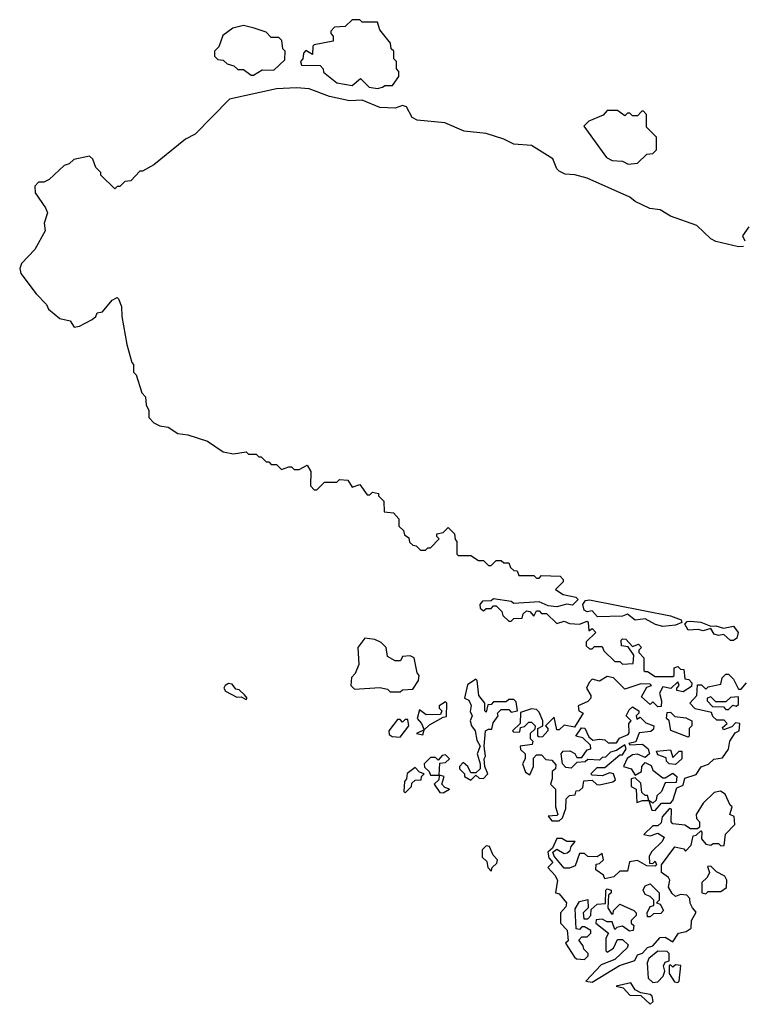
# Model space of a CAD drawing. Extents: x 2528705 to 2678277, y 911730 to 1023331.
# Tile 11 of 241: x 2555539 to 2558404, y 917953 to 921850. Entities that reach past the tile are written whole.
import ezdxf

# ---------------------------------------------------------------- set-up
doc = ezdxf.new("R2010")
doc.units = 0

msp = doc.modelspace()

# ---------------------------------------------------------------- linework, layer by layer
at = {"layer": '0CON20XD'}
for points in [[(2556955, 921577.5), (2556975, 921582.5), (2556985, 921590), (2557015, 921590), (2557040, 921625), (2557040, 921645), (2557030, 921655), (2557030, 921685), (2557020, 921695), (2557020, 921725), (2557010, 921735), (2557007, 921757), (2556965, 921810), (2556955, 921840), (2556895, 921840), (2556885, 921850), (2556855, 921850), (2556827, 921823), (2556785, 921820), (2556770, 921805), (2556770, 921795), (2556780, 921785), (2556780, 921765), (2556705, 921750), (2556700, 921745), (2556698.3, 921711.7), (2556671.7, 921728.3), (2556663, 921717), (2556660, 921695), (2556650, 921685), (2556655, 921670), (2556728.3, 921668.3), (2556740, 921655), (2556741.7, 921641.7), (2556795, 921600), (2556855, 921590), (2556887.5, 921617.5), (2556923, 921583), (2556955, 921577.5)], [(2556465, 921630), (2556498.3, 921651.7), (2556545, 921650), (2556588.3, 921691.7), (2556590, 921725), (2556580, 921735), (2556577, 921767), (2556565, 921780), (2556535, 921780), (2556515, 921800), (2556467, 921817), (2556425, 921827.5), (2556383, 921817), (2556343, 921787), (2556327, 921743), (2556310, 921725), (2556310, 921705), (2556323, 921693), (2556345, 921690), (2556360, 921675), (2556387, 921667), (2556403, 921653), (2556425, 921652.5), (2556455, 921630), (2556465, 921630)], [(2558405, 920952.5), (2558385, 920951.2), (2558295, 920972.5), (2558275, 920982.5), (2558220, 921035), (2558115, 921072.5), (2558075, 921097.5), (2558033, 921103), (2557975, 921130), (2557955, 921147.5), (2557785, 921222.5), (2557736.4, 921236.4), (2557698.3, 921238.3), (2557675, 921250), (2557665, 921260), (2557649.3, 921299.3), (2557565, 921352.5), (2557495, 921357.5), (2557455, 921377.5), (2557385, 921400), (2557298.3, 921408.3), (2557221.7, 921441.7), (2557113, 921453), (2557093.3, 921463.3), (2557070, 921505), (2557055, 921510), (2557025, 921500), (2556965, 921502.5), (2556895, 921531.2), (2556845, 921528.6), (2556765, 921546.2), (2556685, 921576.2), (2556635, 921580), (2556555, 921576), (2556370, 921535), (2556233, 921397), (2556195, 921377.5), (2556070, 921275), (2556025, 921250), (2556015, 921250), (2555978.3, 921211.7), (2555955, 921210), (2555935, 921190), (2555925, 921190), (2555915, 921180), (2555860, 921235), (2555860, 921245), (2555840, 921265), (2555828.3, 921298.3), (2555815, 921310), (2555753, 921297), (2555735, 921280), (2555715, 921272.5), (2555655, 921217.5), (2555635, 921207.5), (2555613, 921207), (2555598.3, 921191.7)], [(2557948.3, 921278.3), (2557985, 921282.5), (2558021.7, 921318.3), (2558045, 921320), (2558060, 921335), (2558060, 921385), (2558020, 921425), (2558020, 921475), (2558008.3, 921488.3), (2558001.7, 921488.3), (2557985, 921470), (2557965, 921470), (2557955, 921480), (2557945, 921480), (2557935, 921470), (2557905, 921490), (2557865, 921490), (2557848.3, 921471.7), (2557791.7, 921448.3), (2557771.7, 921428.3), (2557862.5, 921305), (2557885, 921292.5), (2557925, 921290), (2557948.3, 921278.3)], [(2555598.3, 921191.7), (2555600, 921165), (2555641.2, 921105), (2555648.8, 921085), (2555636, 921045), (2555640, 921015), (2555599.1, 920940.9), (2555546.2, 920885), (2555538.8, 920865), (2555543.8, 920845), (2555603.8, 920765), (2555645, 920722.5), (2555653.3, 920705), (2555697.3, 920667.3), (2555738.2, 920658.2), (2555755, 920632.5), (2555775, 920636.7), (2555826.2, 920663.8), (2555840, 920675), (2555845, 920690), (2555866.4, 920693.6), (2555905, 920740), (2555925, 920750), (2555930, 920745), (2555942.5, 920715), (2555943.3, 920675), (2555962.5, 920565), (2555983, 920493), (2555990, 920485), (2555990, 920455), (2556000, 920445), (2556023, 920373), (2556037, 920357), (2556040, 920325), (2556050, 920305), (2556050, 920275), (2556070, 920255), (2556093, 920243), (2556127, 920237), (2556165, 920212.5), (2556205, 920207.5), (2556281.7, 920181.7), (2556345, 920140), (2556385, 920132.5), (2556435, 920140), (2556445, 920130), (2556475, 920130), (2556485, 920120), (2556495, 920120), (2556515, 920100), (2556525, 920100), (2556535, 920090), (2556555, 920090), (2556575, 920070), (2556605, 920080), (2556615, 920080), (2556625, 920070), (2556645, 920070), (2556677, 920087), (2556691.7, 920061.7), (2556690, 920005), (2556705, 919990), (2556715, 919990), (2556745, 920020), (2556795, 920020), (2556805, 920030), (2556838.3, 920028.3), (2556855, 920000), (2556885, 920010), (2556915, 919970), (2556925, 919970), (2556935, 919980), (2556960, 919975), (2556960, 919965), (2556980, 919945), (2556981.7, 919901.7), (2557018.3, 919898.3), (2557040, 919875), (2557040, 919845), (2557058.3, 919828.3), (2557061.7, 919811.7), (2557080, 919800), (2557081.7, 919781.7), (2557095, 919770), (2557108.3, 919768.3), (2557125, 919750), (2557145, 919750), (2557155, 919760), (2557165, 919760), (2557200, 919795), (2557190, 919805), (2557190, 919815), (2557215, 919820), (2557235, 919840), (2557260, 919815), (2557263, 919793), (2557270, 919785), (2557270, 919735), (2557275, 919730), (2557325, 919730), (2557355, 919710), (2557375, 919710), (2557395, 919690), (2557405, 919690), (2557425, 919710), (2557445, 919710), (2557455, 919700), (2557475, 919700), (2557481.7, 919681.7), (2557495, 919670), (2557508.3, 919668.3), (2557515, 919650), (2557575, 919650), (2557585, 919640), (2557595, 919640), (2557605, 919650), (2557678.3, 919648.3), (2557690, 919635), (2557690, 919625), (2557660, 919595), (2557690, 919575), (2557740, 919565), (2557750, 919555), (2557727, 919533), (2557705, 919536.7), (2557665, 919526), (2557630.7, 919530.7), (2557595, 919546.2), (2557495, 919540), (2557485, 919547.5), (2557415, 919557.5), (2557405, 919550), (2557371.7, 919548.3), (2557360, 919535), (2557361.7, 919521.7), (2557375, 919510), (2557385, 919520), (2557405, 919520), (2557415, 919530), (2557425, 919530), (2557448.3, 919508.3), (2557451.7, 919491.7), (2557475, 919470), (2557485, 919470), (2557495, 919480), (2557528.3, 919481.7), (2557531.7, 919498.3), (2557545, 919510), (2557558.3, 919508.3), (2557575, 919490), (2557585, 919510), (2557595, 919510), (2557605, 919500), (2557625, 919500), (2557665, 919460), (2557695, 919470), (2557715, 919460), (2557755, 919457.5), (2557785, 919470), (2557790, 919465), (2557791.7, 919431.7), (2557805, 919440), (2557820, 919425), (2557781.7, 919388.3), (2557781.7, 919371.7), (2557795, 919360), (2557805, 919360), (2557815, 919370), (2557845, 919370), (2557851.7, 919351.7), (2557895, 919310), (2557915, 919310), (2557925, 919300), (2557968.3, 919301.7), (2557970, 919335), (2557948.3, 919368.3), (2557921.7, 919371.7), (2557920, 919395), (2557925, 919400), (2557938.3, 919398.3), (2557965, 919370), (2557988.3, 919378.3), (2558000, 919365), (2557990, 919355), (2557990, 919345), (2558010, 919325), (2558010, 919275), (2558015, 919270), (2558025, 919270), (2558055, 919250), (2558125, 919250), (2558130, 919255), (2558130, 919285), (2558145, 919290), (2558155, 919280), (2558168.3, 919278.3), (2558171.7, 919241.7), (2558188.3, 919238.3), (2558200, 919225), (2558198.3, 919211.7), (2558165, 919190), (2558140, 919195), (2558140, 919205), (2558150, 919215), (2558145, 919230), (2558117, 919203), (2558085, 919210), (2558072.5, 919185), (2558080, 919155), (2558078.3, 919131.7), (2558065, 919130), (2558045, 919150), (2558035, 919140), (2558000, 919170), (2558021.7, 919208.3), (2558040, 919215), (2558035, 919220), (2557998.3, 919221.7), (2557935, 919200), (2557890, 919245), (2557865, 919250), (2557835, 919232.5), (2557805, 919240), (2557793, 919227), (2557782.5, 919205), (2557800, 919175), (2557800, 919165), (2557788.3, 919151.7), (2557750, 919135), (2557752.5, 919115), (2557770, 919105), (2557735, 919050), (2557695, 919057.5), (2557675, 919040), (2557665, 919040), (2557655, 919090), (2557620, 919055), (2557630, 919045), (2557630, 919035), (2557608.3, 919011.7), (2557595, 919010), (2557590, 919015), (2557590, 919045), (2557610, 919055), (2557610, 919075), (2557595, 919110), (2557585, 919120), (2557565, 919122.5), (2557521.7, 919108.3), (2557520, 919065), (2557490, 919035), (2557495, 919030), (2557518.3, 919031.7), (2557521.7, 919048.3), (2557537, 919053), (2557555, 919070), (2557565, 919070), (2557580, 919055), (2557578.3, 919041.7), (2557560, 919025), (2557560, 919005), (2557570, 918995), (2557568.3, 918981.7), (2557520, 918975), (2557521.7, 918961.7), (2557540, 918945), (2557540, 918925), (2557530, 918905), (2557541.7, 918871.7), (2557558.3, 918861.7), (2557572.5, 918895), (2557573, 918927), (2557585, 918940), (2557605, 918940), (2557621.7, 918921.7), (2557645, 918920), (2557661.7, 918901.7), (2557660, 918885), (2557647.5, 918875), (2557647.5, 918845), (2557640, 918825), (2557660, 918805), (2557660, 918735), (2557670, 918705), (2557665, 918700), (2557631.7, 918698.3), (2557645, 918680), (2557675, 918680), (2557688.3, 918691.7), (2557701.7, 918728.3), (2557703, 918767), (2557715, 918780), (2557738.3, 918781.7), (2557741.7, 918798.3), (2557755, 918800), (2557768.3, 918811.7), (2557771.7, 918838.3), (2557805, 918840), (2557823.3, 918823.3), (2557835, 918822.5), (2557886.7, 918833.3), (2557898.3, 918841.7), (2557890, 918865), (2557875, 918870), (2557845, 918857.5), (2557805, 918860), (2557800, 918865), (2557825, 918890), (2557855, 918890), (2557915, 918940), (2557925, 918940), (2557940, 918965), (2557935, 918980), (2557901.7, 918958.3), (2557878.3, 918951.7), (2557858.3, 918931.7), (2557845, 918930), (2557835, 918920), (2557788.3, 918921.7), (2557777, 918913), (2557745, 918910), (2557721.7, 918888.3), (2557700.7, 918890.7), (2557687.5, 918905), (2557682.5, 918945), (2557690, 918955), (2557717, 918957), (2557736.4, 918946.4), (2557745, 918930), (2557765, 918930), (2557785, 918960), (2557800, 918965), (2557798.3, 918978.3), (2557768.3, 919008.3), (2557740, 919015), (2557763, 919047), (2557776.4, 919046.4), (2557791.7, 919011.7), (2557808.3, 918998.3), (2557835, 919002.5), (2557855, 919000), (2557868.3, 918988.3), (2557901.7, 918988.3), (2557913.3, 919006.7), (2557948.3, 919021.7), (2557951.7, 919028.3), (2557950, 919065), (2557960, 919075), (2557940, 919095), (2557951.7, 919118.3), (2557965, 919130), (2557990, 919115), (2557990, 919105), (2557980, 919095), (2557981.7, 919081.7), (2557995, 919090), (2558017.5, 919067.5), (2558050, 919055), (2558048.3, 919041.7), (2558037, 919033), (2557991.7, 919028.3), (2557978.3, 918991.7), (2557950, 918985), (2557955, 918980), (2558005, 918982.5), (2558027.5, 918965), (2558032.5, 918945), (2558015, 918930), (2557985, 918943.3), (2557965, 918940), (2557943.3, 918926.7), (2557930, 918895), (2557960, 918885), (2557975, 918860), (2558000, 918875), (2558002.5, 918895), (2558015, 918910), (2558038.3, 918898.3), (2558045, 918880), (2558085, 918850), (2558095, 918850), (2558125, 918867.5), (2558140, 918855), (2558138.3, 918831.7), (2558095, 918830), (2558080, 918795), (2558061.7, 918778.3), (2558058.3, 918761.7), (2558045, 918750), (2558030, 918760), (2558025, 918780), (2558015, 918780), (2558001.7, 918791.7), (2557998.3, 918828.3), (2557975, 918850), (2557960, 918845), (2557960, 918815), (2557980, 918805), (2557981.7, 918751.7), (2558005, 918760), (2558030, 918760), (2558041.7, 918721.7), (2558055, 918720), (2558080, 918750), (2558115, 918750), (2558125, 918760), (2558140, 918810), (2558165, 918820), (2558171.7, 918848.3), (2558216.7, 918863.3), (2558237, 918893), (2558266.1, 918903.9), (2558286.4, 918923.6), (2558320.7, 918929.3), (2558345, 918962.5)], [(2558425, 921030), (2558400, 920995), (2558410, 920975)], [(2558085, 919448.8), (2558056.1, 919456.1), (2558015, 919478.8), (2557975, 919473.8), (2557945, 919497.5), (2557925, 919490), (2557827, 919487), (2557805, 919510), (2557785, 919506.7), (2557773.6, 919513.6), (2557768.8, 919535), (2557778.8, 919551.2), (2557795, 919553.8), (2558115, 919490.8), (2558157.5, 919475), (2558160, 919465), (2558135, 919453.3), (2558085, 919448.8)], [(2558365, 919392.5), (2558353, 919393), (2558327, 919417), (2558305, 919413.3), (2558288.8, 919418.8), (2558275, 919440), (2558245, 919431.2), (2558225, 919436.2), (2558185, 919433.8), (2558172.5, 919457.5), (2558182, 919468), (2558195, 919469.2), (2558235, 919466.2), (2558275, 919450), (2558295, 919451.2), (2558325, 919442.5), (2558365, 919450), (2558383.8, 919425), (2558377.5, 919402.5), (2558365, 919392.5)], [(2557045, 919190), (2557055, 919197.5), (2557095, 919200), (2557117.5, 919235), (2557120, 919255), (2557112.5, 919265), (2557100, 919325), (2557085, 919332.5), (2557055, 919330), (2557047, 919313), (2557025, 919312.5), (2556995, 919330), (2556990, 919365), (2556970, 919385), (2556945, 919397.5), (2556905, 919402.5), (2556877.5, 919365), (2556881.7, 919298.3), (2556867, 919263), (2556853, 919247), (2556850, 919215), (2556865, 919200), (2556965, 919207.5), (2556995, 919200), (2557005, 919190), (2557045, 919190)], [(2557325, 918840), (2557345, 918860), (2557358.3, 918848.3), (2557375, 918847.5), (2557392.5, 918865), (2557380, 918895), (2557377.5, 918925), (2557382.5, 918935), (2557377.5, 918975), (2557382.5, 919035), (2557395, 919042.5), (2557408.3, 919041.7), (2557413, 919067), (2557432.5, 919095), (2557430, 919105), (2557445, 919120), (2557475, 919120), (2557485, 919110), (2557510, 919115), (2557505, 919150), (2557495, 919160), (2557475, 919160), (2557465, 919150), (2557415, 919150), (2557405, 919140), (2557391.7, 919138.3), (2557385, 919110), (2557380, 919115), (2557380, 919145), (2557356.7, 919175), (2557350, 919235), (2557345, 919240), (2557311.7, 919218.3), (2557300, 919165), (2557316.4, 919156.4), (2557326.4, 919136.4), (2557322.5, 919112.5), (2557330, 919095), (2557322.5, 919075), (2557327.5, 919055), (2557342.5, 919035), (2557348.3, 918998.3), (2557362.5, 918975), (2557350, 918945), (2557362.5, 918905), (2557362.5, 918885), (2557345, 918870), (2557325, 918870), (2557312.5, 918895), (2557295, 918910), (2557280, 918895), (2557280, 918885), (2557300, 918865), (2557300, 918855), (2557325, 918840)], [(2558345, 918962.5), (2558350, 918995), (2558371.7, 919028.3), (2558387.5, 919035), (2558390, 919065), (2558373, 919067), (2558358.3, 919051.7), (2558325, 919040), (2558321.7, 919048.3), (2558340, 919065), (2558328.3, 919078.3), (2558298.3, 919078.3), (2558283, 919093), (2558278.3, 919108.3), (2558213, 919123), (2558192.5, 919145), (2558220, 919175), (2558221.7, 919218.3), (2558238.3, 919218.3), (2558255, 919200), (2558265, 919210), (2558315, 919220), (2558320, 919245), (2558335, 919260), (2558345, 919260), (2558365, 919240), (2558385, 919200), (2558395, 919200), (2558416.7, 919225)], [(2556435, 919160), (2556440, 919165), (2556428.3, 919178.3), (2556407.5, 919197.5), (2556395, 919200), (2556380, 919220), (2556365, 919222.5), (2556352.5, 919215), (2556347.5, 919205), (2556353, 919193), (2556398.3, 919168.3), (2556415, 919170), (2556435, 919160)], [(2557135, 919020), (2557140, 919040), (2557160.7, 919059.3), (2557215, 919090), (2557228.3, 919091.7), (2557230, 919145), (2557225, 919150), (2557200, 919135), (2557200, 919125), (2557210, 919115), (2557205, 919100), (2557148.3, 919098.3), (2557121.7, 919118.3), (2557112.5, 919085), (2557130, 919065), (2557140, 919040), (2557110, 919025), (2557135, 919020)], [(2558345, 919120), (2558362.5, 919137.5), (2558375, 919133.3), (2558385, 919140), (2558385, 919170), (2558353, 919167), (2558335, 919150), (2558295, 919150), (2558275, 919170), (2558260, 919165), (2558260, 919155), (2558281.7, 919131.7), (2558325, 919130), (2558335, 919120), (2558345, 919120)], [(2558185, 919010), (2558117, 919037), (2558110, 919075), (2558100, 919085), (2558101.7, 919108.3), (2558115, 919110), (2558133, 919093), (2558176.7, 919086.7), (2558200, 919075), (2558200, 919055), (2558190, 919045), (2558190, 919015), (2558185, 919010)], [(2557045, 919010), (2557080, 919055), (2557075, 919080), (2557065, 919080), (2557055, 919070), (2557045, 919080), (2557035, 919080), (2557000, 919035), (2557001.7, 919021.7), (2557013, 919013), (2557045, 919010)], [(2558135, 918902.5), (2558110, 918905), (2558100, 918915), (2558098.3, 918928.3), (2558065, 918940), (2558060, 918955), (2558115, 918960), (2558125, 918930), (2558150, 918955), (2558160, 918955), (2558160, 918925), (2558135, 918902.5)], [(2557215, 918790), (2557240, 918805), (2557221.7, 918811.7), (2557210, 918825), (2557220, 918855), (2557200, 918860), (2557201.7, 918908.3), (2557225, 918910), (2557240, 918925), (2557225, 918940), (2557211.7, 918938.3), (2557195, 918920), (2557185, 918930), (2557165, 918930), (2557140, 918905), (2557141.7, 918891.7), (2557160, 918875), (2557165, 918860), (2557200, 918860), (2557198.3, 918841.7), (2557180, 918825), (2557201.7, 918791.7), (2557215, 918790)], [(2557065, 918790), (2557090, 918815), (2557091.7, 918828.3), (2557105, 918840), (2557128.3, 918841.7), (2557130, 918855), (2557140, 918865), (2557121.7, 918871.7), (2557105, 918890), (2557073, 918867), (2557070, 918845), (2557062.5, 918835), (2557060, 918795), (2557065, 918790)], [(2557805, 918041.2), (2557913.1, 918106.9), (2557973.6, 918126.4), (2557985, 918148.8), (2558005, 918156.2), (2558025, 918177.5), (2558045.8, 918184.2), (2558075, 918218), (2558095, 918218.8), (2558125, 918200), (2558147.5, 918235), (2558178, 918242), (2558196.7, 918255), (2558198.8, 918285), (2558217.5, 918317.5), (2558202.5, 918335), (2558193, 918353), (2558191.7, 918371.7), (2558180, 918385), (2558155, 918387.5), (2558135, 918380), (2558121.7, 918391.7), (2558107, 918417), (2558112.5, 918445), (2558107.5, 918455), (2558080, 918475), (2558080, 918505), (2558133, 918577), (2558168.8, 918568.8), (2558175, 918560), (2558196.7, 918583.3), (2558205, 918620), (2558217, 918623), (2558235, 918640), (2558240, 918635), (2558238.3, 918608.3), (2558255, 918587.5), (2558275, 918582.5), (2558285, 918590), (2558305, 918590), (2558315, 918580), (2558328.3, 918581.7), (2558333, 918627), (2558370, 918665), (2558367, 918697), (2558350, 918705), (2558360, 918735), (2558351.2, 918741.2), (2558332.5, 918785), (2558313, 918797), (2558288.3, 918791.7), (2558245, 918750), (2558217.5, 918705), (2558218.3, 918688.3), (2558230, 918675), (2558230, 918655), (2558221.7, 918648.3), (2558195, 918647.5), (2558171.7, 918661.7), (2558125, 918667.5), (2558117.5, 918675), (2558120, 918725), (2558111.7, 918728.3), (2558082.5, 918695), (2558078.3, 918671.7), (2558065, 918660), (2558045, 918660), (2558010, 918625), (2558035, 918620), (2558065, 918630), (2558090, 918615), (2558083, 918597), (2558041.7, 918558.3), (2558030.7, 918539.3), (2558031.7, 918511.7), (2558045, 918510), (2558055, 918520), (2558060, 918505), (2558055, 918500), (2558021.7, 918501.7), (2557985, 918522.5), (2557953, 918517), (2557945, 918480), (2557915, 918480), (2557891.7, 918458.3), (2557855, 918450), (2557850, 918465), (2557820, 918485), (2557821.7, 918508.3), (2557835, 918510), (2557850, 918525), (2557845, 918550), (2557825, 918537.5), (2557788.3, 918538.3), (2557775, 918550), (2557755, 918550), (2557738.3, 918501.7), (2557715, 918492.5), (2557695, 918492.5), (2557655, 918540), (2557650, 918555), (2557665, 918567.5), (2557695, 918550), (2557707, 918553), (2557718.3, 918561.7), (2557721.7, 918578.3), (2557738.3, 918598.3), (2557705, 918597.5), (2557685, 918610), (2557665, 918610), (2557648.3, 918571.7), (2557630, 918555), (2557633.3, 918533.3), (2557650, 918515), (2557630, 918495), (2557657.5, 918465), (2557667.5, 918445), (2557660, 918395), (2557675, 918390), (2557703.3, 918355), (2557700.7, 918339.3), (2557680, 918315), (2557680, 918275), (2557707, 918247), (2557710, 918205), (2557700, 918195), (2557735, 918140), (2557743, 918133), (2557775, 918130), (2557790, 918145), (2557790, 918155), (2557771.7, 918171.7), (2557770, 918185), (2557752.5, 918207.5), (2557765, 918220), (2557785, 918220), (2557800, 918235), (2557800, 918245), (2557775, 918260), (2557765, 918260), (2557755, 918250), (2557741.7, 918251.7), (2557738.3, 918331.7), (2557755, 918360), (2557788.3, 918368.3), (2557790, 918335), (2557770, 918315), (2557771.7, 918291.7), (2557788.3, 918291.7), (2557800, 918305), (2557801.7, 918328.3), (2557825, 918350), (2557858.3, 918351.7), (2557860, 918405), (2557865, 918410), (2557880, 918405), (2557880, 918395), (2557870, 918385), (2557867.5, 918335), (2557881.7, 918311.7), (2557888.3, 918311.7), (2557890, 918325), (2557915, 918350), (2557970, 918325), (2557980, 918315), (2557980, 918305), (2557960, 918285), (2557960, 918275), (2557970, 918265), (2557967.5, 918245), (2557953, 918243), (2557925, 918262.5), (2557902.5, 918257.5), (2557895, 918250), (2557885, 918280), (2557865, 918280), (2557845, 918290), (2557821.7, 918288.3), (2557820, 918275), (2557870, 918235), (2557860, 918215), (2557860, 918165), (2557865, 918160), (2557890, 918175), (2557905, 918210), (2557925, 918210), (2557948.3, 918188.3), (2557943.3, 918176.7), (2557895, 918131.2), (2557840.5, 918109.5), (2557780, 918045), (2557805, 918041.2)], [(2557405, 918480), (2557410, 918495), (2557428.3, 918511.7), (2557430, 918525), (2557413, 918543), (2557398.3, 918578.3), (2557385, 918580), (2557370, 918565), (2557370, 918535), (2557388.3, 918518.3), (2557392.5, 918495), (2557405, 918480)], [(2558255, 918390), (2558265, 918400), (2558315, 918400), (2558337.5, 918415), (2558338.8, 918445), (2558330.7, 918460.7), (2558297, 918477), (2558275, 918500), (2558261.7, 918498.3), (2558270, 918475), (2558260, 918455), (2558240, 918435), (2558240, 918395), (2558255, 918390)], [(2558035, 918300), (2558025, 918300), (2558022.5, 918315), (2558035, 918340), (2558050, 918345), (2558050, 918365), (2558035, 918380), (2558015, 918387.5), (2558006.7, 918405), (2558015, 918422.5), (2558035, 918430), (2558070, 918395), (2558070, 918365), (2558060, 918355), (2558075, 918350), (2558087.5, 918325), (2558077, 918313), (2558048.3, 918311.7), (2558035, 918300)], [(2558045, 918040), (2558065, 918042), (2558086.7, 918065), (2558092.5, 918085), (2558087.5, 918105), (2558095, 918120), (2558110, 918125), (2558110, 918155), (2558101.7, 918161.7), (2558065, 918163.8), (2558030, 918135), (2558023, 918117), (2558026.4, 918056.4), (2558045, 918040)], [(2558145, 918040), (2558150, 918045), (2558157, 918107), (2558135, 918110), (2558125, 918100), (2558115, 918110), (2558110, 918105), (2558110, 918075), (2558131.7, 918041.7), (2558145, 918040)], [(2558035, 917953.3), (2558046.2, 917965), (2558042.5, 917985), (2558035, 917992.5), (2557998.3, 917998.3), (2557975, 918010), (2557958.3, 918038.3), (2557900, 918025), (2557928.3, 918018.3), (2557955, 917990), (2557998.3, 917988.3), (2558035, 917953.3)]]:
    msp.add_lwpolyline(points, dxfattribs=at)

doc.saveas('drawing.dxf')
